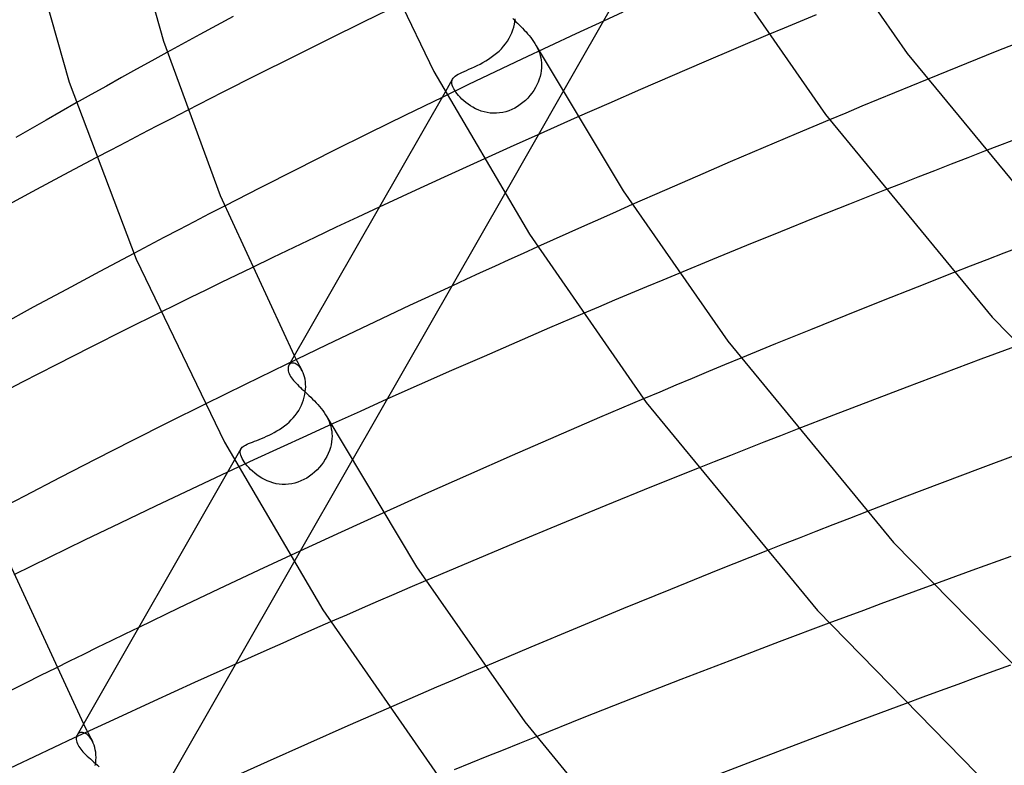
# Model space of a CAD drawing. Header units: millimetres. Extents: x -470 to 470, y -236 to 403.
# Tile 24 of 107: x -284 to -246, y 193 to 222. Entities that reach past the tile are written whole.
import ezdxf

# ---------------------------------------------------------------- set-up
doc = ezdxf.new("R2010")
doc.units = ezdxf.units.MM
doc.layers.add('HIDDEN', color=7, linetype='Continuous')
doc.layers.add('THICK', color=7, linetype='Continuous')

msp = doc.modelspace()

# ---------------------------------------------------------------- linework, layer by layer
at = {"layer": 'HIDDEN'}
for p, q in [((-264.705, 222.137), (-264.694, 222.242)), ((-252.902, 222.401), (-253.532, 222.139)), ((-264.825, 221.698), (-264.784, 221.809)), ((-264.784, 221.809), (-264.75, 221.919)), ((-264.75, 221.919), (-264.724, 222.029)), ((-264.724, 222.029), (-264.705, 222.137)), ((-261.238, 222.152), (-262.312, 221.654)), ((-254.162, 221.875), (-254.792, 221.611)), ((-253.532, 222.139), (-254.162, 221.875)), ((-264.999, 221.37), (-264.934, 221.477)), ((-264.934, 221.477), (-264.875, 221.586)), ((-264.875, 221.586), (-264.825, 221.698)), ((-262.312, 221.654), (-263.377, 221.156)), ((-265.327, 220.98), (-265.235, 221.072)), ((-265.235, 221.072), (-265.15, 221.168)), ((-265.15, 221.168), (-265.071, 221.267)), ((-265.071, 221.267), (-264.999, 221.37)), ((-263.377, 221.156), (-264.433, 220.659)), ((-263.87, 221.187), (-263.823, 221.094)), ((-263.823, 221.094), (-263.781, 221.001)), ((-278.333, 220.927), (-278.93, 220.598)), ((-265.847, 220.59), (-265.736, 220.659)), ((-265.736, 220.659), (-265.629, 220.733)), ((-265.629, 220.733), (-265.524, 220.811)), ((-265.524, 220.811), (-265.423, 220.893)), ((-264.433, 220.659), (-265.48, 220.162)), ((-265.423, 220.893), (-265.327, 220.98)), ((-263.781, 221.001), (-263.745, 220.906)), ((-263.745, 220.906), (-263.715, 220.81)), ((-263.715, 220.81), (-263.691, 220.713)), ((-263.691, 220.713), (-263.674, 220.616)), ((-263.674, 220.616), (-263.663, 220.519)), ((-279.525, 220.269), (-280.118, 219.939)), ((-278.93, 220.598), (-279.525, 220.269)), ((-266.602, 220.221), (-266.504, 220.263)), ((-266.504, 220.263), (-266.401, 220.308)), ((-266.401, 220.308), (-266.293, 220.357)), ((-266.293, 220.357), (-266.183, 220.409)), ((-266.183, 220.409), (-266.071, 220.465)), ((-266.071, 220.465), (-265.959, 220.525)), ((-265.959, 220.525), (-265.847, 220.59)), ((-263.661, 220.315), (-263.671, 220.206)), ((-263.663, 220.519), (-263.658, 220.422)), ((-263.658, 220.422), (-263.661, 220.315)), ((-280.118, 219.939), (-280.709, 219.608)), ((-267.143, 219.887), (-267.437, 219.372)), ((-267.167, 219.828), (-267.147, 219.88)), ((-267.147, 219.88), (-267.12, 219.921)), ((-267.12, 219.921), (-267.085, 219.959)), ((-267.085, 219.959), (-267.041, 219.997)), ((-267.041, 219.997), (-266.989, 220.033)), ((-266.989, 220.033), (-266.927, 220.069)), ((-266.927, 220.069), (-266.858, 220.105)), ((-266.858, 220.105), (-266.78, 220.142)), ((-266.78, 220.142), (-266.694, 220.181)), ((-266.694, 220.181), (-266.602, 220.221)), ((-265.48, 220.162), (-266.518, 219.665)), ((-263.748, 219.877), (-263.79, 219.766)), ((-263.714, 219.987), (-263.748, 219.877)), ((-263.689, 220.097), (-263.714, 219.987)), ((-263.671, 220.206), (-263.689, 220.097)), ((-248.556, 219.865), (-249.198, 219.602)), ((-280.709, 219.608), (-281.299, 219.277)), ((-266.518, 219.665), (-267.556, 219.165)), ((-267.176, 219.771), (-267.167, 219.828)), ((-267.173, 219.711), (-267.176, 219.771)), ((-267.159, 219.646), (-267.173, 219.711)), ((-267.134, 219.577), (-267.159, 219.646)), ((-267.099, 219.503), (-267.134, 219.577)), ((-267.062, 219.44), (-267.099, 219.503)), ((-263.899, 219.545), (-263.965, 219.438)), ((-263.841, 219.655), (-263.899, 219.545)), ((-263.79, 219.766), (-263.841, 219.655)), ((-249.198, 219.602), (-249.837, 219.34)), ((-281.299, 219.277), (-281.887, 218.945)), ((-267.019, 219.374), (-267.062, 219.44)), ((-266.97, 219.307), (-267.019, 219.374)), ((-266.914, 219.239), (-266.97, 219.307)), ((-266.852, 219.169), (-266.914, 219.239)), ((-266.784, 219.1), (-266.852, 219.169)), ((-266.709, 219.03), (-266.784, 219.1)), ((-262.837, 219.359), (-265.116, 215.374)), ((-264.203, 219.137), (-264.295, 219.046)), ((-264.117, 219.234), (-264.203, 219.137)), ((-264.037, 219.334), (-264.117, 219.234)), ((-263.965, 219.438), (-264.037, 219.334)), ((-250.474, 219.078), (-251.111, 218.814)), ((-249.837, 219.34), (-250.474, 219.078)), ((-266.628, 218.962), (-266.709, 219.03)), ((-266.542, 218.896), (-266.628, 218.962)), ((-266.45, 218.833), (-266.542, 218.896)), ((-266.353, 218.774), (-266.45, 218.833)), ((-266.251, 218.72), (-266.353, 218.774)), ((-266.142, 218.671), (-266.251, 218.72)), ((-264.825, 218.689), (-264.942, 218.641)), ((-264.712, 218.745), (-264.825, 218.689)), ((-264.601, 218.809), (-264.712, 218.745)), ((-264.495, 218.881), (-264.601, 218.809)), ((-264.393, 218.96), (-264.495, 218.881)), ((-264.295, 219.046), (-264.393, 218.96)), ((-251.111, 218.814), (-251.748, 218.549)), ((-278.145, 218.342), (-278.744, 218.032)), ((-277.543, 218.652), (-278.145, 218.342)), ((-266.03, 218.628), (-266.142, 218.671)), ((-265.915, 218.594), (-266.03, 218.628)), ((-265.796, 218.567), (-265.915, 218.594)), ((-265.675, 218.549), (-265.796, 218.567)), ((-265.551, 218.541), (-265.675, 218.549)), ((-265.427, 218.542), (-265.551, 218.541)), ((-265.303, 218.553), (-265.427, 218.542)), ((-265.181, 218.573), (-265.303, 218.553)), ((-265.061, 218.603), (-265.181, 218.573)), ((-264.942, 218.641), (-265.061, 218.603)), ((-262.263, 218.385), (-263.577, 217.801)), ((-251.748, 218.549), (-252.384, 218.283)), ((-278.744, 218.032), (-279.341, 217.722)), ((-279.341, 217.722), (-279.936, 217.412)), ((-263.577, 217.801), (-264.884, 217.215)), ((-279.936, 217.412), (-280.528, 217.101)), ((-264.884, 217.215), (-266.182, 216.628)), ((-280.528, 217.101), (-281.118, 216.791)), ((-246.963, 216.799), (-247.619, 216.545)), ((-246.306, 217.052), (-246.963, 216.799)), ((-266.182, 216.628), (-267.471, 216.04)), ((-247.619, 216.545), (-248.273, 216.291)), ((-267.471, 216.04), (-268.75, 215.451)), ((-248.926, 216.037), (-249.577, 215.782)), ((-248.273, 216.291), (-248.926, 216.037)), ((-249.577, 215.782), (-250.225, 215.527)), ((-268.75, 215.451), (-270.017, 214.863)), ((-276.078, 214.907), (-276.677, 214.598)), ((-260.117, 214.96), (-260.738, 214.685)), ((-276.677, 214.598), (-277.273, 214.289)), ((-260.738, 214.685), (-261.357, 214.411)), ((-277.273, 214.289), (-277.868, 213.979)), ((-261.974, 214.136), (-262.59, 213.86)), ((-261.357, 214.411), (-261.974, 214.136)), ((-277.868, 213.979), (-278.46, 213.669)), ((-262.59, 213.86), (-263.204, 213.585)), ((-279.049, 213.36), (-279.636, 213.05)), ((-278.46, 213.669), (-279.049, 213.36)), ((-263.204, 213.585), (-263.815, 213.309)), ((-244.892, 213.31), (-245.554, 213.055)), ((-245.554, 213.055), (-246.215, 212.8)), ((-246.874, 212.544), (-247.531, 212.288)), ((-246.215, 212.8), (-246.874, 212.544)), ((-275.615, 212.199), (-276.214, 211.908)), ((-275.015, 212.49), (-275.615, 212.199)), ((-258.287, 212.267), (-258.916, 212.004)), ((-276.214, 211.908), (-276.813, 211.615)), ((-267.178, 211.771), (-268.829, 211.003)), ((-258.916, 212.004), (-259.545, 211.741)), ((-276.813, 211.615), (-277.412, 211.321)), ((-260.174, 211.477), (-260.802, 211.213)), ((-259.545, 211.741), (-260.174, 211.477)), ((-278.01, 211.026), (-278.607, 210.731)), ((-277.412, 211.321), (-278.01, 211.026)), ((-268.829, 211.003), (-270.459, 210.236)), ((-260.802, 211.213), (-261.429, 210.947)), ((-261.429, 210.947), (-262.056, 210.68)), ((-270.459, 210.236), (-272.068, 209.469)), ((-272.068, 209.469), (-273.668, 208.698)), ((-273.668, 208.698), (-275.265, 207.919)), ((-273.544, 208.693), (-273.563, 208.665)), ((-273.521, 208.716), (-273.544, 208.693)), ((-273.494, 208.734), (-273.521, 208.716)), ((-273.463, 208.747), (-273.494, 208.734)), ((-273.429, 208.753), (-273.463, 208.747)), ((-273.393, 208.754), (-273.429, 208.753)), ((-273.355, 208.748), (-273.393, 208.754)), ((-273.315, 208.735), (-273.355, 208.748)), ((-273.346, 209.045), (-273.295, 208.946)), ((-273.274, 208.716), (-273.315, 208.735)), ((-273.295, 208.946), (-273.244, 208.846)), ((-273.232, 208.688), (-273.274, 208.716)), ((-273.244, 208.846), (-273.192, 208.747)), ((-273.19, 208.654), (-273.232, 208.688)), ((-273.192, 208.747), (-273.141, 208.648)), ((-256.49, 208.682), (-257.126, 208.417)), ((-255.854, 208.945), (-256.49, 208.682)), ((-273.149, 208.613), (-273.19, 208.654)), ((-273.11, 208.564), (-273.149, 208.613)), ((-273.141, 208.648), (-273.09, 208.549)), ((-273.072, 208.51), (-273.11, 208.564)), ((-273.09, 208.549), (-273.038, 208.45)), ((-273.037, 208.448), (-273.072, 208.51)), ((-273.003, 208.375), (-273.037, 208.448)), ((-272.973, 208.294), (-273.003, 208.375)), ((-272.947, 208.209), (-272.973, 208.294)), ((-257.126, 208.417), (-257.761, 208.152)), ((-275.265, 207.919), (-276.858, 207.133)), ((-272.927, 208.119), (-272.947, 208.209)), ((-272.913, 208.024), (-272.927, 208.119)), ((-272.904, 207.926), (-272.913, 208.024)), ((-272.901, 207.825), (-272.904, 207.926)), ((-257.761, 208.152), (-258.396, 207.886)), ((-272.954, 207.418), (-272.931, 207.523)), ((-272.931, 207.523), (-272.915, 207.626)), ((-272.915, 207.626), (-272.905, 207.727)), ((-272.905, 207.727), (-272.901, 207.825)), ((-259.031, 207.619), (-259.664, 207.35)), ((-258.396, 207.886), (-259.031, 207.619)), ((-273.065, 207.102), (-273.021, 207.207)), ((-273.021, 207.207), (-272.984, 207.313)), ((-272.984, 207.313), (-272.954, 207.418)), ((-269.717, 207.333), (-270.772, 206.859)), ((-273.309, 206.705), (-273.239, 206.8)), ((-273.239, 206.8), (-273.174, 206.898)), ((-273.174, 206.898), (-273.117, 206.998)), ((-273.117, 206.998), (-273.065, 207.102)), ((-270.772, 206.859), (-271.822, 206.384)), ((-273.736, 206.289), (-273.643, 206.363)), ((-273.643, 206.363), (-273.553, 206.442)), ((-273.553, 206.442), (-273.467, 206.525)), ((-273.467, 206.525), (-273.385, 206.613)), ((-273.385, 206.613), (-273.309, 206.705)), ((-271.822, 206.384), (-272.866, 205.909)), ((-272.072, 206.646), (-272.025, 206.555)), ((-272.025, 206.555), (-271.984, 206.463)), ((-271.984, 206.463), (-271.949, 206.369)), ((-271.949, 206.369), (-271.92, 206.276)), ((-274.332, 205.932), (-274.23, 205.982)), ((-274.23, 205.982), (-274.129, 206.036)), ((-274.129, 206.036), (-274.029, 206.093)), ((-274.029, 206.093), (-273.929, 206.154)), ((-273.929, 206.154), (-273.832, 206.219)), ((-273.832, 206.219), (-273.736, 206.289)), ((-271.92, 206.276), (-271.897, 206.181)), ((-271.897, 206.181), (-271.881, 206.087)), ((-271.881, 206.087), (-271.871, 205.991)), ((-271.871, 205.991), (-271.867, 205.896)), ((-253.647, 206.162), (-254.302, 205.907)), ((-275.198, 205.572), (-275.135, 205.601)), ((-275.135, 205.601), (-275.064, 205.63)), ((-275.064, 205.63), (-274.987, 205.661)), ((-274.987, 205.661), (-274.905, 205.693)), ((-274.905, 205.693), (-274.818, 205.726)), ((-274.818, 205.726), (-274.726, 205.762)), ((-274.726, 205.762), (-274.631, 205.8)), ((-274.631, 205.8), (-274.533, 205.841)), ((-274.533, 205.841), (-274.433, 205.885)), ((-274.433, 205.885), (-274.332, 205.932)), ((-272.866, 205.909), (-273.903, 205.433)), ((-271.883, 205.67), (-271.903, 205.556)), ((-271.871, 205.784), (-271.883, 205.67)), ((-271.867, 205.896), (-271.871, 205.784)), ((-254.955, 205.651), (-255.607, 205.395)), ((-254.302, 205.907), (-254.955, 205.651)), ((-275.438, 205.389), (-275.696, 204.937)), ((-275.468, 205.249), (-275.467, 205.298)), ((-275.46, 205.196), (-275.468, 205.249)), ((-275.467, 205.298), (-275.458, 205.344)), ((-275.444, 205.139), (-275.46, 205.196)), ((-275.458, 205.344), (-275.439, 205.386)), ((-275.439, 205.386), (-275.416, 205.42)), ((-275.416, 205.42), (-275.387, 205.453)), ((-275.387, 205.453), (-275.35, 205.484)), ((-275.35, 205.484), (-275.306, 205.514)), ((-275.306, 205.514), (-275.256, 205.543)), ((-275.256, 205.543), (-275.198, 205.572)), ((-273.903, 205.433), (-274.934, 204.957)), ((-272.017, 205.21), (-272.072, 205.096)), ((-271.971, 205.325), (-272.017, 205.21)), ((-271.932, 205.441), (-271.971, 205.325)), ((-271.903, 205.556), (-271.932, 205.441)), ((-255.607, 205.395), (-256.256, 205.138)), ((-274.934, 204.957), (-275.957, 204.481)), ((-275.421, 205.078), (-275.444, 205.139)), ((-275.389, 205.013), (-275.421, 205.078)), ((-275.351, 204.947), (-275.389, 205.013)), ((-275.305, 204.878), (-275.351, 204.947)), ((-275.253, 204.807), (-275.305, 204.878)), ((-275.194, 204.733), (-275.253, 204.807)), ((-271.098, 204.92), (-273.38, 200.93)), ((-272.204, 204.876), (-272.281, 204.771)), ((-272.134, 204.985), (-272.204, 204.876)), ((-272.072, 205.096), (-272.134, 204.985)), ((-256.904, 204.881), (-257.549, 204.624)), ((-256.256, 205.138), (-256.904, 204.881)), ((-275.128, 204.659), (-275.194, 204.733)), ((-275.057, 204.585), (-275.128, 204.659)), ((-274.98, 204.512), (-275.057, 204.585)), ((-274.898, 204.441), (-274.98, 204.512)), ((-274.81, 204.372), (-274.898, 204.441)), ((-272.55, 204.481), (-272.65, 204.397)), ((-272.455, 204.572), (-272.55, 204.481)), ((-272.365, 204.669), (-272.455, 204.572)), ((-272.281, 204.771), (-272.365, 204.669)), ((-274.718, 204.307), (-274.81, 204.372)), ((-274.62, 204.246), (-274.718, 204.307)), ((-274.518, 204.189), (-274.62, 204.246)), ((-274.41, 204.139), (-274.518, 204.189)), ((-274.298, 204.094), (-274.41, 204.139)), ((-274.181, 204.057), (-274.298, 204.094)), ((-274.062, 204.028), (-274.181, 204.057)), ((-273.322, 204.052), (-273.444, 204.024)), ((-273.202, 204.089), (-273.322, 204.052)), ((-273.085, 204.134), (-273.202, 204.089)), ((-272.971, 204.188), (-273.085, 204.134)), ((-272.861, 204.25), (-272.971, 204.188)), ((-272.753, 204.32), (-272.861, 204.25)), ((-272.65, 204.397), (-272.753, 204.32)), ((-273.94, 204.008), (-274.062, 204.028)), ((-273.817, 203.998), (-273.94, 204.008)), ((-273.693, 203.997), (-273.817, 203.998)), ((-273.568, 204.005), (-273.693, 203.997)), ((-273.444, 204.024), (-273.568, 204.005)), ((-250.931, 202.926), (-251.593, 202.669)), ((-269.88, 202.873), (-271.516, 202.127)), ((-251.593, 202.669), (-252.254, 202.412)), ((-271.516, 202.127), (-273.136, 201.381)), ((-252.913, 202.155), (-253.57, 201.898)), ((-252.254, 202.412), (-252.913, 202.155)), ((-253.57, 201.898), (-254.225, 201.64)), ((-273.136, 201.381), (-274.738, 200.635)), ((-254.225, 201.64), (-254.878, 201.382)), ((-274.738, 200.635), (-276.321, 199.89)), ((-268.201, 200.222), (-268.824, 199.955)), ((-276.321, 199.89), (-277.883, 199.146)), ((-268.824, 199.955), (-269.446, 199.687)), ((-249.019, 199.816), (-249.698, 199.566)), ((-248.34, 200.064), (-249.019, 199.816)), ((-270.067, 199.419), (-270.687, 199.15)), ((-269.446, 199.687), (-270.067, 199.419)), ((-249.698, 199.566), (-250.376, 199.316)), ((-277.883, 199.146), (-279.438, 198.397)), ((-270.687, 199.15), (-271.306, 198.88)), ((-251.053, 199.065), (-251.729, 198.814)), ((-250.376, 199.316), (-251.053, 199.065)), ((-271.306, 198.88), (-271.924, 198.61)), ((-251.729, 198.814), (-252.403, 198.561)), ((-282.686, 196.805), (-283.284, 196.508)), ((-275.654, 196.957), (-277.26, 196.232)), ((-265.897, 196.856), (-266.525, 196.588)), ((-245.292, 196.916), (-245.981, 196.666)), ((-283.284, 196.508), (-283.882, 196.21)), ((-267.152, 196.319), (-267.779, 196.05)), ((-266.525, 196.588), (-267.152, 196.319)), ((-246.669, 196.416), (-247.357, 196.165)), ((-245.981, 196.666), (-246.669, 196.416)), ((-283.882, 196.21), (-284.478, 195.912)), ((-277.26, 196.232), (-278.854, 195.506)), ((-267.779, 196.05), (-268.404, 195.78)), ((-247.357, 196.165), (-248.044, 195.913)), ((-268.404, 195.78), (-269.028, 195.509)), ((-248.73, 195.66), (-249.415, 195.407)), ((-248.044, 195.913), (-248.73, 195.66)), ((-278.854, 195.506), (-280.432, 194.78)), ((-269.028, 195.509), (-269.651, 195.238)), ((-280.432, 194.78), (-281.994, 194.053)), ((-281.603, 194.613), (-281.546, 194.5)), ((-281.546, 194.5), (-281.488, 194.388)), ((-281.994, 194.053), (-283.539, 193.327)), ((-281.836, 194.201), (-281.856, 194.171)), ((-281.811, 194.227), (-281.836, 194.201)), ((-281.783, 194.248), (-281.811, 194.227)), ((-281.751, 194.263), (-281.783, 194.248)), ((-281.716, 194.273), (-281.751, 194.263)), ((-281.677, 194.277), (-281.716, 194.273)), ((-281.637, 194.275), (-281.677, 194.277)), ((-281.594, 194.265), (-281.637, 194.275)), ((-281.55, 194.249), (-281.594, 194.265)), ((-281.505, 194.226), (-281.55, 194.249)), ((-281.461, 194.196), (-281.505, 194.226)), ((-281.488, 194.388), (-281.43, 194.276)), ((-281.416, 194.158), (-281.461, 194.196)), ((-281.43, 194.276), (-281.372, 194.164)), ((-281.373, 194.113), (-281.416, 194.158)), ((-281.331, 194.061), (-281.373, 194.113)), ((-281.372, 194.164), (-281.314, 194.052)), ((-281.292, 194.003), (-281.331, 194.061)), ((-281.314, 194.052), (-281.256, 193.941)), ((-263.877, 194.112), (-264.522, 193.853)), ((-281.255, 193.939), (-281.292, 194.003)), ((-281.22, 193.863), (-281.255, 193.939)), ((-281.189, 193.782), (-281.22, 193.863)), ((-281.162, 193.695), (-281.189, 193.782)), ((-281.141, 193.603), (-281.162, 193.695)), ((-264.522, 193.853), (-265.165, 193.593)), ((-283.539, 193.327), (-285.065, 192.603)), ((-281.125, 193.506), (-281.141, 193.603)), ((-281.116, 193.406), (-281.125, 193.506)), ((-281.112, 193.303), (-281.116, 193.406)), ((-281.116, 193.2), (-281.112, 193.303)), ((-265.805, 193.333), (-266.443, 193.073)), ((-265.165, 193.593), (-265.805, 193.333)), ((-281.142, 192.987), (-281.125, 193.095)), ((-281.125, 193.095), (-281.116, 193.2)), ((-266.443, 193.073), (-267.078, 192.813))]:
    msp.add_line(p, q, dxfattribs=at)
at = {"layer": 'THICK'}
for p, q in [((-280.061, 227.023), (-278.475, 221.362)), ((-271.226, 227.133), (-267.875, 220.179)), ((-258.38, 227.148), (-262.837, 219.359)), ((-253.346, 226.633), (-249.339, 220.888)), ((-283.886, 225.819), (-282.159, 219.758)), ((-256.991, 224.906), (-252.539, 218.488)), ((-269.222, 222.802), (-270.621, 222.121)), ((-275.74, 222.337), (-277.046, 221.631)), ((-264.785, 222.25), (-264.724, 222.19)), ((-264.724, 222.19), (-264.662, 222.129)), ((-260.471, 222.506), (-261.238, 222.152)), ((-270.621, 222.121), (-272.018, 221.435)), ((-264.662, 222.129), (-264.598, 222.067)), ((-264.598, 222.067), (-264.533, 222.003)), ((-264.533, 222.003), (-264.468, 221.937)), ((-264.468, 221.937), (-264.402, 221.87)), ((-264.402, 221.87), (-264.336, 221.801)), ((-264.336, 221.801), (-264.27, 221.73)), ((-243.05, 222.068), (-245.824, 220.968)), ((-277.046, 221.631), (-278.333, 220.927)), ((-272.018, 221.435), (-273.409, 220.745)), ((-264.27, 221.73), (-264.206, 221.657)), ((-264.206, 221.657), (-264.144, 221.584)), ((-264.144, 221.584), (-264.083, 221.508)), ((-264.083, 221.508), (-264.026, 221.431)), ((-264.026, 221.431), (-263.971, 221.351)), ((-254.792, 221.611), (-256.046, 221.08)), ((-278.475, 221.362), (-276.247, 215.313)), ((-263.971, 221.351), (-263.919, 221.27)), ((-263.919, 221.27), (-263.872, 221.189)), ((-263.872, 221.189), (-260.47, 215.501)), ((-256.046, 221.08), (-257.298, 220.547)), ((-273.409, 220.745), (-274.795, 220.05)), ((-249.339, 220.888), (-243.03, 213.22)), ((-245.824, 220.968), (-248.556, 219.865)), ((-257.298, 220.547), (-258.546, 220.01)), ((-274.795, 220.05), (-276.173, 219.352)), ((-267.875, 220.179), (-264.135, 213.806)), ((-258.546, 220.01), (-259.79, 219.47)), ((-282.159, 219.758), (-279.537, 212.819)), ((-259.79, 219.47), (-261.029, 218.929)), ((-276.173, 219.352), (-277.543, 218.652)), ((-267.437, 219.372), (-273.563, 208.666)), ((-267.556, 219.165), (-268.99, 218.466)), ((-281.887, 218.945), (-283.072, 218.271)), ((-261.029, 218.929), (-262.263, 218.385)), ((-268.99, 218.466), (-270.421, 217.762)), ((-252.539, 218.488), (-246.007, 210.549)), ((-283.072, 218.271), (-284.251, 217.595)), ((-252.384, 218.283), (-253.682, 217.738)), ((-243.541, 218.105), (-246.306, 217.052)), ((-270.421, 217.762), (-271.847, 217.054)), ((-253.682, 217.738), (-254.977, 217.188)), ((-254.977, 217.188), (-256.269, 216.635)), ((-281.118, 216.791), (-282.374, 216.126)), ((-271.847, 217.054), (-273.266, 216.341)), ((-256.269, 216.635), (-257.557, 216.079)), ((-282.374, 216.126), (-283.616, 215.462)), ((-273.266, 216.341), (-274.677, 215.625)), ((-257.557, 216.079), (-258.84, 215.521)), ((-274.677, 215.625), (-276.078, 214.907)), ((-283.616, 215.462), (-284.844, 214.799)), ((-276.247, 215.313), (-273.346, 209.045)), ((-265.116, 215.374), (-271.098, 204.92)), ((-260.47, 215.501), (-256.361, 209.612)), ((-258.84, 215.521), (-260.117, 214.96)), ((-250.225, 215.527), (-251.594, 214.986)), ((-270.017, 214.863), (-270.863, 214.467)), ((-251.594, 214.986), (-252.953, 214.444)), ((-270.863, 214.467), (-271.703, 214.072)), ((-271.703, 214.072), (-272.538, 213.677)), ((-252.953, 214.444), (-254.301, 213.901)), ((-272.538, 213.677), (-273.366, 213.283)), ((-264.135, 213.806), (-259.561, 207.213)), ((-254.301, 213.901), (-255.639, 213.357)), ((-263.815, 213.309), (-264.38, 213.053)), ((-255.639, 213.357), (-256.966, 212.813)), ((-279.636, 213.05), (-280.963, 212.345)), ((-273.366, 213.283), (-274.191, 212.887)), ((-264.38, 213.053), (-264.944, 212.797)), ((-279.537, 212.819), (-276.086, 205.656)), ((-274.191, 212.887), (-275.015, 212.49)), ((-265.505, 212.54), (-266.065, 212.284)), ((-264.944, 212.797), (-265.505, 212.54)), ((-256.966, 212.813), (-258.287, 212.267)), ((-280.963, 212.345), (-282.275, 211.641)), ((-266.065, 212.284), (-266.622, 212.028)), ((-247.531, 212.288), (-248.945, 211.733)), ((-266.622, 212.028), (-267.178, 211.771)), ((-282.275, 211.641), (-283.569, 210.939)), ((-248.945, 211.733), (-250.348, 211.177)), ((-250.348, 211.177), (-251.742, 210.62)), ((-283.569, 210.939), (-284.845, 210.24)), ((-278.607, 210.731), (-279.968, 210.052)), ((-262.056, 210.68), (-263.345, 210.129)), ((-251.742, 210.62), (-253.124, 210.062)), ((-246.007, 210.549), (-237.951, 202.324)), ((-279.968, 210.052), (-281.323, 209.371)), ((-263.345, 210.129), (-264.63, 209.574)), ((-253.124, 210.062), (-254.495, 209.504)), ((-264.63, 209.574), (-265.91, 209.017)), ((-256.361, 209.612), (-249.873, 201.726)), ((-254.495, 209.504), (-255.854, 208.945)), ((-244.995, 209.443), (-246.452, 208.903)), ((-281.323, 209.371), (-282.67, 208.686)), ((-282.67, 208.686), (-284.01, 207.999)), ((-273.563, 208.665), (-273.579, 208.63)), ((-265.91, 209.017), (-267.185, 208.458)), ((-246.452, 208.903), (-247.903, 208.36)), ((-273.589, 208.59), (-273.593, 208.546)), ((-273.593, 208.546), (-273.591, 208.499)), ((-273.591, 208.499), (-273.582, 208.449)), ((-273.579, 208.63), (-273.589, 208.59)), ((-273.582, 208.449), (-273.568, 208.396)), ((-273.568, 208.396), (-273.546, 208.34)), ((-273.546, 208.34), (-273.518, 208.283)), ((-273.518, 208.283), (-273.489, 208.233)), ((-267.185, 208.458), (-268.454, 207.897)), ((-247.903, 208.36), (-249.349, 207.814)), ((-284.01, 207.999), (-285.339, 207.311)), ((-273.489, 208.233), (-273.456, 208.181)), ((-273.456, 208.181), (-273.418, 208.129)), ((-273.418, 208.129), (-273.375, 208.075)), ((-273.375, 208.075), (-273.329, 208.021)), ((-273.329, 208.021), (-273.279, 207.966)), ((-273.279, 207.966), (-273.225, 207.909)), ((-273.225, 207.909), (-273.168, 207.852)), ((-268.454, 207.897), (-269.717, 207.333)), ((-273.168, 207.852), (-273.108, 207.793)), ((-273.108, 207.793), (-273.045, 207.734)), ((-273.045, 207.734), (-272.979, 207.673)), ((-272.979, 207.673), (-272.912, 207.61)), ((-272.912, 207.61), (-272.843, 207.547)), ((-272.843, 207.547), (-272.773, 207.481)), ((-249.349, 207.814), (-250.789, 207.266)), ((-276.858, 207.133), (-278.286, 206.421)), ((-272.773, 207.481), (-272.702, 207.414)), ((-272.702, 207.414), (-272.631, 207.345)), ((-272.631, 207.345), (-272.56, 207.274)), ((-272.56, 207.274), (-272.491, 207.202)), ((-272.491, 207.202), (-272.423, 207.128)), ((-272.423, 207.128), (-272.356, 207.052)), ((-259.664, 207.35), (-261.389, 206.615)), ((-259.561, 207.213), (-252.85, 199.054)), ((-250.789, 207.266), (-252.222, 206.715)), ((-272.356, 207.052), (-272.292, 206.974)), ((-272.292, 206.974), (-272.231, 206.894)), ((-272.231, 206.894), (-272.174, 206.813)), ((-272.174, 206.813), (-272.121, 206.731)), ((-278.286, 206.421), (-279.706, 205.706)), ((-272.121, 206.731), (-272.072, 206.648)), ((-272.072, 206.648), (-268.561, 200.776)), ((-261.389, 206.615), (-263.108, 205.875)), ((-252.222, 206.715), (-253.647, 206.162)), ((-279.706, 205.706), (-281.118, 204.987)), ((-276.086, 205.656), (-272.233, 199.091)), ((-263.108, 205.875), (-264.817, 205.129)), ((-281.118, 204.987), (-282.52, 204.267)), ((-275.696, 204.937), (-281.855, 194.173)), ((-264.817, 205.129), (-266.517, 204.38)), ((-244.982, 205.182), (-246.479, 204.622)), ((-275.957, 204.481), (-277.378, 203.815)), ((-257.549, 204.624), (-259.357, 203.899)), ((-246.479, 204.622), (-247.97, 204.059)), ((-282.52, 204.267), (-283.911, 203.545)), ((-266.517, 204.38), (-268.205, 203.628)), ((-247.97, 204.059), (-249.454, 203.494)), ((-277.378, 203.815), (-278.782, 203.149)), ((-259.357, 203.899), (-261.146, 203.172)), ((-283.911, 203.545), (-285.288, 202.823)), ((-268.205, 203.628), (-269.88, 202.873)), ((-249.454, 203.494), (-250.931, 202.926)), ((-278.782, 203.149), (-280.173, 202.484)), ((-261.146, 203.172), (-262.916, 202.445)), ((-280.173, 202.484), (-281.561, 201.813)), ((-262.916, 202.445), (-264.681, 201.711)), ((-281.561, 201.813), (-282.948, 201.136)), ((-249.873, 201.726), (-241.833, 193.518)), ((-264.681, 201.711), (-266.443, 200.97)), ((-254.878, 201.382), (-256.753, 200.635)), ((-284.587, 201.068), (-281.603, 194.613)), ((-282.948, 201.136), (-284.331, 200.454)), ((-266.443, 200.97), (-268.201, 200.222)), ((-245.28, 201.172), (-246.812, 200.62)), ((-273.38, 200.93), (-279.359, 190.481)), ((-268.561, 200.776), (-264.32, 194.697)), ((-256.753, 200.635), (-258.609, 199.886)), ((-246.812, 200.62), (-248.34, 200.064)), ((-258.609, 199.886), (-260.445, 199.137)), ((-272.233, 199.091), (-267.52, 192.297)), ((-260.445, 199.137), (-262.266, 198.384)), ((-252.85, 199.054), (-244.572, 190.603)), ((-279.438, 198.397), (-279.981, 198.134)), ((-272.549, 198.335), (-273.173, 198.061)), ((-271.924, 198.61), (-272.549, 198.335)), ((-262.266, 198.384), (-264.084, 197.624)), ((-252.403, 198.561), (-254.348, 197.829)), ((-280.523, 197.87), (-281.064, 197.605)), ((-279.981, 198.134), (-280.523, 197.87)), ((-273.173, 198.061), (-273.796, 197.785)), ((-281.064, 197.605), (-281.606, 197.339)), ((-274.417, 197.509), (-275.036, 197.233)), ((-273.796, 197.785), (-274.417, 197.509)), ((-264.084, 197.624), (-265.897, 196.856)), ((-254.348, 197.829), (-256.282, 197.092)), ((-281.606, 197.339), (-282.146, 197.072)), ((-275.036, 197.233), (-275.654, 196.957)), ((-256.282, 197.092), (-258.203, 196.351)), ((-282.146, 197.072), (-282.686, 196.805)), ((-258.203, 196.351), (-260.11, 195.607)), ((-260.11, 195.607), (-262.002, 194.861)), ((-269.651, 195.238), (-271.246, 194.539)), ((-249.415, 195.407), (-251.424, 194.657)), ((-262.002, 194.861), (-263.877, 194.112)), ((-271.246, 194.539), (-272.832, 193.836)), ((-264.32, 194.697), (-257.628, 186.563)), ((-251.424, 194.657), (-253.423, 193.902)), ((-281.883, 194.095), (-281.888, 194.051)), ((-281.888, 194.051), (-281.887, 194.003)), ((-281.872, 194.135), (-281.883, 194.095)), ((-281.856, 194.171), (-281.872, 194.135)), ((-281.887, 194.003), (-281.879, 193.951)), ((-281.879, 193.951), (-281.865, 193.897)), ((-281.865, 193.897), (-281.843, 193.84)), ((-281.843, 193.84), (-281.815, 193.782)), ((-281.815, 193.782), (-281.786, 193.731)), ((-281.786, 193.731), (-281.752, 193.68)), ((-281.752, 193.68), (-281.714, 193.628)), ((-281.714, 193.628), (-281.672, 193.576)), ((-272.832, 193.836), (-274.407, 193.131)), ((-253.423, 193.902), (-255.41, 193.142)), ((-281.672, 193.576), (-281.625, 193.522)), ((-281.625, 193.522), (-281.574, 193.468)), ((-281.574, 193.468), (-281.519, 193.413)), ((-281.519, 193.413), (-281.461, 193.357)), ((-281.461, 193.357), (-281.4, 193.3)), ((-281.4, 193.3), (-281.336, 193.242)), ((-281.336, 193.242), (-281.269, 193.183)), ((-281.269, 193.183), (-281.2, 193.123)), ((-281.2, 193.123), (-281.13, 193.061)), ((-281.13, 193.061), (-281.058, 192.998)), ((-281.058, 192.998), (-280.984, 192.933)), ((-274.407, 193.131), (-275.971, 192.425)), ((-255.41, 193.142), (-257.382, 192.379))]:
    msp.add_line(p, q, dxfattribs=at)

doc.saveas('drawing.dxf')
